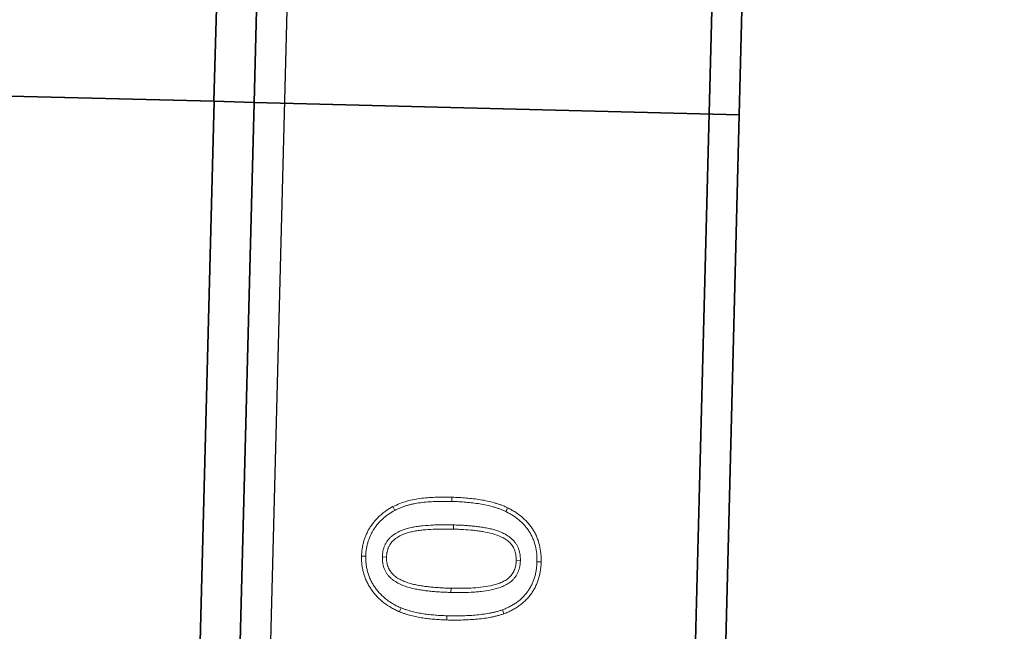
# Model space of a CAD drawing. Header units: metres. Extents: x 232680 to 233262, y 554200 to 554550.
# Tile 144 of 254: x 232760.983 to 232761.146, y 554474.557 to 554474.658. Entities that reach past the tile are written whole.
import ezdxf

# ---------------------------------------------------------------- set-up
doc = ezdxf.new("R2010")
doc.units = ezdxf.units.M
for name, color, linetype, lineweight in [('ACO constructie 035', 7, 'Continuous', 35), ('ACO tekst', 251, 'Continuous', 9), ('N-WE-VH-VERHARDING_ASFALT_TUSSENLAAG_1-GD', 7, 'Continuous', 25), ('N-WE-VH-VERHARDING_ASFALT_TUSSENLAAG_2-GD', 7, 'Continuous', 25)]:
    doc.layers.add(name, color=color, linetype=linetype, lineweight=lineweight)

# ---------------------------------------------------------------- blocks, each defined once
blk = doc.blocks.new('KT 500-640 (doorsnede)')
at = {"layer": 'ACO constructie 035'}
for p, q in [((1, 0), (0, 0)), ((0, 0), (0, -0.08)), ((1, 0), (1, -0.08)), ((1, -0.08), (0, -0.08)), ((0, -0.08), (0, -0.08661)), ((1, -0.08), (0, -0.08)), ((1, -0.08), (1, -0.08661)), ((1, -0.08661), (0, -0.08661)), ((0, -0.08661), (0, -0.465)), ((1, -0.08661), (0, -0.08661)), ((1, -0.08661), (1, -0.465))]:
    blk.add_line(p, q, dxfattribs=at)
at = {"layer": 'ACO tekst'}
for p, q in [((0.92557, -0.03418), (0.92557, -0.03488)), ((0.93119, -0.04533), (0.9305, -0.04533)), ((0.91619, -0.04605), (0.9155, -0.04605)), ((0.92006, -0.04548), (0.92075, -0.04549)), ((0.93506, -0.04572), (0.93575, -0.04572)), ((0.92561, -0.05694), (0.92561, -0.05625))]:
    blk.add_line(p, q, dxfattribs=at)
at = {"layer": 'ACO tekst', "flags": 128}
for points in [[(0.92548, -0.03144), (0.92548, -0.03124), (0.92548, -0.03103), (0.92548, -0.03075)], [(0.91741, -0.03693), (0.91708, -0.0368), (0.91676, -0.03667)], [(0.93361, -0.03679), (0.93393, -0.03664), (0.93424, -0.0365)], [(0.91729, -0.05364), (0.91697, -0.05376), (0.91664, -0.05389)], [(0.93335, -0.05507), (0.93365, -0.05524), (0.93395, -0.05541)], [(0.92568, -0.05968), (0.92568, -0.05989), (0.92568, -0.0601), (0.92568, -0.06037)]]:
    blk.add_lwpolyline(points, dxfattribs=at)
at = {"layer": 'ACO tekst'}
for points, knots in [([(0.91676, -0.03667), (0.91685, -0.03646), (0.91694, -0.03624), (0.91709, -0.03592), (0.91714, -0.03582), (0.91725, -0.03561), (0.91731, -0.0355), (0.91748, -0.0352), (0.9176, -0.03499), (0.91785, -0.0346), (0.91798, -0.03441), (0.91827, -0.03403), (0.91841, -0.03385), (0.91872, -0.0335), (0.91889, -0.03333), (0.91923, -0.033), (0.9194, -0.03284), (0.91977, -0.03255), (0.91995, -0.03241), (0.92034, -0.03214), (0.92054, -0.03202), (0.92085, -0.03185), (0.92095, -0.03179), (0.92116, -0.03168), (0.92127, -0.03163), (0.92148, -0.03154), (0.92159, -0.03149), (0.92181, -0.0314), (0.92191, -0.03135), (0.92214, -0.03128), (0.92225, -0.03124), (0.92247, -0.03117), (0.92258, -0.03114), (0.92281, -0.03107), (0.92292, -0.03104), (0.92315, -0.03099), (0.92327, -0.03096), (0.9235, -0.03092), (0.92361, -0.0309), (0.92385, -0.03086), (0.92396, -0.03085), (0.9242, -0.03082), (0.92431, -0.03081), (0.92455, -0.03078), (0.92466, -0.03078), (0.92501, -0.03076), (0.92525, -0.03075), (0.92548, -0.03075)], [0, 0, 0, 0, 0.0625, 0.0625, 0.09375, 0.09375, 0.125, 0.125, 0.1875, 0.1875, 0.25, 0.25, 0.3125, 0.3125, 0.375, 0.375, 0.4375, 0.4375, 0.5, 0.5, 0.5625, 0.5625, 0.59375, 0.59375, 0.625, 0.625, 0.65625, 0.65625, 0.6875, 0.6875, 0.71875, 0.71875, 0.75, 0.75, 0.78125, 0.78125, 0.8125, 0.8125, 0.84375, 0.84375, 0.875, 0.875, 0.90625, 0.90625, 0.9375, 0.9375, 1, 1, 1, 1]), ([(0.92548, -0.03075), (0.92572, -0.03076), (0.92595, -0.03076), (0.92641, -0.03078), (0.92664, -0.0308), (0.92733, -0.03089), (0.92779, -0.03098), (0.92846, -0.03116), (0.92868, -0.03123), (0.92912, -0.03138), (0.92934, -0.03147), (0.92976, -0.03166), (0.92997, -0.03176), (0.93038, -0.03199), (0.93057, -0.03211), (0.93096, -0.03237), (0.93115, -0.0325), (0.93151, -0.03279), (0.93168, -0.03295), (0.93203, -0.03326), (0.93219, -0.03343), (0.9325, -0.03377), (0.93265, -0.03395), (0.93309, -0.03449), (0.93335, -0.03487), (0.93371, -0.03547), (0.93382, -0.03567), (0.93404, -0.03608), (0.93414, -0.03629), (0.93424, -0.0365)], [0, 0, 0, 0, 0.0625, 0.0625, 0.125, 0.125, 0.25, 0.25, 0.3125, 0.3125, 0.375, 0.375, 0.4375, 0.4375, 0.5, 0.5, 0.5625, 0.5625, 0.625, 0.625, 0.6875, 0.6875, 0.75, 0.75, 0.875, 0.875, 0.9375, 0.9375, 1, 1, 1, 1]), ([(0.91741, -0.03693), (0.91749, -0.03672), (0.91758, -0.03651), (0.91772, -0.03622), (0.91777, -0.03612), (0.91786, -0.03593), (0.91792, -0.03583), (0.91807, -0.03554), (0.91819, -0.03535), (0.91842, -0.03499), (0.91855, -0.03481), (0.91881, -0.03446), (0.91895, -0.03429), (0.91923, -0.03397), (0.91938, -0.03381), (0.91969, -0.03351), (0.91985, -0.03337), (0.92019, -0.0331), (0.92036, -0.03297), (0.92072, -0.03272), (0.9209, -0.03261), (0.92118, -0.03246), (0.92127, -0.03241), (0.92147, -0.03231), (0.92157, -0.03226), (0.92177, -0.03217), (0.92187, -0.03212), (0.92206, -0.03204), (0.92216, -0.032), (0.92236, -0.03193), (0.92246, -0.0319), (0.92267, -0.03183), (0.92278, -0.0318), (0.92299, -0.03174), (0.9231, -0.03172), (0.92331, -0.03166), (0.92341, -0.03164), (0.92362, -0.0316), (0.92373, -0.03158), (0.92394, -0.03155), (0.92405, -0.03153), (0.92427, -0.03151), (0.92438, -0.0315), (0.9246, -0.03148), (0.92471, -0.03147), (0.92503, -0.03145), (0.92525, -0.03145), (0.92548, -0.03144)], [0.0017925, 0.0017925, 0.0017925, 0.0017925, 0.0625, 0.0625, 0.09375, 0.09375, 0.125, 0.125, 0.1875, 0.1875, 0.25, 0.25, 0.3125, 0.3125, 0.375, 0.375, 0.4375, 0.4375, 0.5, 0.5, 0.5625, 0.5625, 0.59375, 0.59375, 0.625, 0.625, 0.65625, 0.65625, 0.6875, 0.6875, 0.71875, 0.71875, 0.75, 0.75, 0.78125, 0.78125, 0.8125, 0.8125, 0.84375, 0.84375, 0.875, 0.875, 0.90625, 0.90625, 0.9375, 0.9375, 0.998768, 0.998768, 0.998768, 0.998768]), ([(0.92548, -0.03144), (0.92571, -0.03145), (0.92593, -0.03145), (0.92637, -0.03148), (0.92658, -0.03149), (0.92722, -0.03157), (0.92764, -0.03165), (0.92826, -0.03182), (0.92847, -0.03189), (0.92887, -0.03203), (0.92907, -0.03211), (0.92946, -0.03228), (0.92965, -0.03238), (0.93003, -0.03259), (0.93021, -0.03269), (0.93055, -0.03293), (0.93073, -0.03306), (0.93106, -0.03333), (0.93123, -0.03347), (0.93154, -0.03376), (0.93169, -0.03391), (0.93198, -0.03422), (0.93212, -0.03439), (0.93253, -0.0349), (0.93278, -0.03525), (0.93311, -0.03581), (0.93321, -0.036), (0.93342, -0.03639), (0.93351, -0.03659), (0.93361, -0.03679)], [0.001247, 0.001247, 0.001247, 0.001247, 0.0625, 0.0625, 0.125, 0.125, 0.25, 0.25, 0.3125, 0.3125, 0.375, 0.375, 0.4375, 0.4375, 0.5, 0.5, 0.5625, 0.5625, 0.625, 0.625, 0.6875, 0.6875, 0.75, 0.75, 0.875, 0.875, 0.9375, 0.9375, 0.9983919, 0.9983919, 0.9983919, 0.9983919]), ([(0.92557, -0.03418), (0.92556, -0.03418), (0.92556, -0.03418), (0.92555, -0.03418), (0.92541, -0.03419), (0.92527, -0.03419), (0.92504, -0.03421), (0.92496, -0.03421), (0.9248, -0.03423), (0.92472, -0.03424), (0.92449, -0.03428), (0.92433, -0.03432), (0.92411, -0.03438), (0.92403, -0.0344), (0.92388, -0.03445), (0.92381, -0.03448), (0.92358, -0.03456), (0.92342, -0.03463), (0.92313, -0.03479), (0.92299, -0.03488), (0.92273, -0.03506), (0.9226, -0.03516), (0.92236, -0.03538), (0.92224, -0.03549), (0.92192, -0.03586), (0.92174, -0.03611), (0.92142, -0.03664), (0.92129, -0.03692), (0.92111, -0.03734), (0.92106, -0.03747), (0.92096, -0.03775), (0.92092, -0.03789), (0.92079, -0.0383), (0.92072, -0.03858), (0.92052, -0.03941), (0.92042, -0.03997), (0.92031, -0.0408), (0.92028, -0.04107), (0.92022, -0.04163), (0.92019, -0.0419), (0.92013, -0.04273), (0.9201, -0.04329), (0.92007, -0.04439), (0.92006, -0.04494), (0.92006, -0.04548), (0.92006, -0.04548), (0.92006, -0.04548), (0.92006, -0.04548)], [-0.001434, -0.001434, -0.001434, -0.001434, 0, 0, 0, 0.03125, 0.03125, 0.046875, 0.046875, 0.0625, 0.0625, 0.09375, 0.09375, 0.109375, 0.109375, 0.125, 0.125, 0.15625, 0.15625, 0.1875, 0.1875, 0.21875, 0.21875, 0.25, 0.25, 0.3125, 0.3125, 0.375, 0.375, 0.40625, 0.40625, 0.4375, 0.4375, 0.5, 0.5, 0.625, 0.625, 0.6875, 0.6875, 0.75, 0.75, 0.875, 0.875, 1, 1, 1, 1.000275, 1.000275, 1.000275, 1.000275]), ([(0.92557, -0.03488), (0.9253, -0.03488), (0.92503, -0.03489), (0.92463, -0.03496), (0.9245, -0.03499), (0.92424, -0.03506), (0.92411, -0.0351), (0.92372, -0.03525), (0.92348, -0.03538), (0.92304, -0.03569), (0.92283, -0.03588), (0.92247, -0.03628), (0.92231, -0.03651), (0.92203, -0.03698), (0.92191, -0.03722), (0.9217, -0.03772), (0.92162, -0.03798), (0.92146, -0.03849), (0.92139, -0.03876), (0.9212, -0.03955), (0.92111, -0.04008), (0.92096, -0.04116), (0.9209, -0.04169), (0.92082, -0.04278), (0.92079, -0.04332), (0.92076, -0.0444), (0.92075, -0.04494), (0.92075, -0.04549)], [0, 0, 0, 0, 0.0625, 0.0625, 0.09375, 0.09375, 0.125, 0.125, 0.1875, 0.1875, 0.25, 0.25, 0.3125, 0.3125, 0.375, 0.375, 0.4375, 0.4375, 0.5, 0.5, 0.625, 0.625, 0.75, 0.75, 0.875, 0.875, 1, 1, 1, 1]), ([(0.93119, -0.04533), (0.93119, -0.04506), (0.93119, -0.04478), (0.93118, -0.04423), (0.93118, -0.04396), (0.93116, -0.04341), (0.93114, -0.04314), (0.93112, -0.04259), (0.9311, -0.04232), (0.93107, -0.0419), (0.93106, -0.04176), (0.93103, -0.04149), (0.93102, -0.04135), (0.93099, -0.04108), (0.93098, -0.04094), (0.93094, -0.04066), (0.93092, -0.04052), (0.93086, -0.04011), (0.93082, -0.03983), (0.93072, -0.03928), (0.93066, -0.039), (0.93052, -0.03845), (0.93044, -0.03817), (0.93025, -0.03761), (0.93014, -0.03734), (0.92989, -0.0368), (0.92975, -0.03653), (0.92942, -0.03602), (0.92923, -0.03577), (0.92896, -0.03548), (0.9289, -0.03542), (0.92878, -0.03531), (0.92872, -0.03526), (0.92853, -0.0351), (0.9284, -0.035), (0.92813, -0.03482), (0.92799, -0.03474), (0.9277, -0.0346), (0.92755, -0.03453), (0.92732, -0.03445), (0.92725, -0.03443), (0.9271, -0.03438), (0.92703, -0.03436), (0.92687, -0.03432), (0.9268, -0.0343), (0.92664, -0.03427), (0.92656, -0.03426), (0.92641, -0.03423), (0.92633, -0.03422), (0.92617, -0.03421), (0.92609, -0.0342), (0.92587, -0.03419), (0.92572, -0.03419), (0.92559, -0.03418), (0.92558, -0.03418), (0.92557, -0.03418), (0.92557, -0.03418)], [0, 0, 0, 0, 0.0625, 0.0625, 0.125, 0.125, 0.1875, 0.1875, 0.25, 0.25, 0.28125, 0.28125, 0.3125, 0.3125, 0.34375, 0.34375, 0.375, 0.375, 0.4375, 0.4375, 0.5, 0.5, 0.5625, 0.5625, 0.625, 0.625, 0.6875, 0.6875, 0.75, 0.75, 0.765625, 0.765625, 0.78125, 0.78125, 0.8125, 0.8125, 0.84375, 0.84375, 0.875, 0.875, 0.890625, 0.890625, 0.90625, 0.90625, 0.921875, 0.921875, 0.9375, 0.9375, 0.953125, 0.953125, 0.96875, 0.96875, 1, 1, 1, 1.001444, 1.001444, 1.001444, 1.001444]), ([(0.9305, -0.04533), (0.9305, -0.04506), (0.9305, -0.04479), (0.93049, -0.04425), (0.93048, -0.04398), (0.93045, -0.04317), (0.93043, -0.04263), (0.93037, -0.04182), (0.93034, -0.04156), (0.93029, -0.04102), (0.93026, -0.04075), (0.93014, -0.03995), (0.93005, -0.03942), (0.92979, -0.03837), (0.92962, -0.03786), (0.92928, -0.03713), (0.92915, -0.03689), (0.92886, -0.03643), (0.9287, -0.03622), (0.92842, -0.03592), (0.92832, -0.03583), (0.92811, -0.03565), (0.92801, -0.03557), (0.92778, -0.03542), (0.92767, -0.03536), (0.92742, -0.03523), (0.9273, -0.03518), (0.92692, -0.03504), (0.92665, -0.03497), (0.92612, -0.03489), (0.92584, -0.03488), (0.92557, -0.03488)], [0, 0, 0, 0, 0.0625, 0.0625, 0.125, 0.125, 0.25, 0.25, 0.3125, 0.3125, 0.375, 0.375, 0.5, 0.5, 0.625, 0.625, 0.6875, 0.6875, 0.75, 0.75, 0.78125, 0.78125, 0.8125, 0.8125, 0.84375, 0.84375, 0.875, 0.875, 0.9375, 0.9375, 1, 1, 1, 1]), ([(0.9155, -0.04605), (0.9155, -0.04566), (0.9155, -0.04526), (0.91552, -0.04467), (0.91552, -0.04447), (0.91553, -0.04407), (0.91554, -0.04388), (0.91557, -0.04328), (0.9156, -0.04289), (0.91566, -0.0421), (0.91569, -0.0417), (0.91578, -0.04091), (0.91583, -0.04052), (0.91595, -0.03974), (0.91602, -0.03935), (0.91615, -0.03876), (0.91619, -0.03857), (0.91628, -0.03818), (0.91633, -0.03799), (0.91644, -0.03761), (0.9165, -0.03742), (0.91663, -0.03705), (0.91669, -0.03686), (0.91676, -0.03667)], [0, 0, 0, 0, 0.125, 0.125, 0.1875, 0.1875, 0.25, 0.25, 0.375, 0.375, 0.5, 0.5, 0.625, 0.625, 0.75, 0.75, 0.8125, 0.8125, 0.875, 0.875, 0.9375, 0.9375, 1, 1, 1, 1]), ([(0.91619, -0.04605), (0.91619, -0.04566), (0.9162, -0.04527), (0.91621, -0.04468), (0.91621, -0.04449), (0.91623, -0.0441), (0.91624, -0.04391), (0.91626, -0.04332), (0.91629, -0.04293), (0.91635, -0.04215), (0.91638, -0.04177), (0.91647, -0.041), (0.91652, -0.04061), (0.91664, -0.03985), (0.9167, -0.03948), (0.91682, -0.03891), (0.91686, -0.03872), (0.91695, -0.03835), (0.917, -0.03817), (0.9171, -0.03781), (0.91716, -0.03764), (0.91728, -0.03728), (0.91734, -0.03711), (0.91741, -0.03693)], [0.0004886, 0.0004886, 0.0004886, 0.0004886, 0.125, 0.125, 0.1875, 0.1875, 0.25, 0.25, 0.375, 0.375, 0.5, 0.5, 0.625, 0.625, 0.75, 0.75, 0.8125, 0.8125, 0.875, 0.875, 0.9375, 0.9375, 0.9978765, 0.9978765, 0.9978765, 0.9978765]), ([(0.93361, -0.03679), (0.93369, -0.03696), (0.93376, -0.03713), (0.9339, -0.03747), (0.93397, -0.03764), (0.93408, -0.03799), (0.93414, -0.03817), (0.93425, -0.03853), (0.9343, -0.03871), (0.93444, -0.03926), (0.93453, -0.03962), (0.93467, -0.04037), (0.93473, -0.04074), (0.93483, -0.0415), (0.93487, -0.04188), (0.93494, -0.04264), (0.93497, -0.04303), (0.93502, -0.04379), (0.93503, -0.04418), (0.93505, -0.04494), (0.93505, -0.04533), (0.93506, -0.04572)], [0.001902, 0.001902, 0.001902, 0.001902, 0.0625, 0.0625, 0.125, 0.125, 0.1875, 0.1875, 0.25, 0.25, 0.375, 0.375, 0.5, 0.5, 0.625, 0.625, 0.75, 0.75, 0.875, 0.875, 0.9993674, 0.9993674, 0.9993674, 0.9993674]), ([(0.93424, -0.0365), (0.93432, -0.03668), (0.9344, -0.03686), (0.93455, -0.03722), (0.93462, -0.0374), (0.93474, -0.03778), (0.9348, -0.03796), (0.93491, -0.03834), (0.93497, -0.03853), (0.93512, -0.0391), (0.9352, -0.03948), (0.93535, -0.04025), (0.93541, -0.04064), (0.93552, -0.04142), (0.93556, -0.04181), (0.93563, -0.04259), (0.93566, -0.04298), (0.93571, -0.04376), (0.93572, -0.04415), (0.93574, -0.04494), (0.93575, -0.04533), (0.93575, -0.04572)], [0, 0, 0, 0, 0.0625, 0.0625, 0.125, 0.125, 0.1875, 0.1875, 0.25, 0.25, 0.375, 0.375, 0.5, 0.5, 0.625, 0.625, 0.75, 0.75, 0.875, 0.875, 1, 1, 1, 1]), ([(0.92561, -0.05694), (0.92562, -0.05694), (0.92562, -0.05694), (0.92563, -0.05694), (0.92577, -0.05694), (0.92592, -0.05694), (0.92616, -0.05692), (0.92624, -0.05691), (0.9264, -0.05689), (0.92648, -0.05688), (0.92673, -0.05684), (0.92689, -0.0568), (0.92712, -0.05674), (0.92719, -0.05671), (0.92735, -0.05666), (0.92742, -0.05664), (0.92758, -0.05657), (0.92766, -0.05654), (0.92781, -0.05647), (0.92789, -0.05643), (0.92811, -0.0563), (0.92825, -0.05621), (0.92852, -0.05602), (0.92865, -0.05591), (0.92889, -0.05568), (0.92901, -0.05556), (0.92932, -0.05519), (0.9295, -0.05493), (0.92982, -0.05439), (0.92996, -0.05412), (0.9302, -0.05356), (0.93031, -0.05327), (0.93049, -0.0527), (0.93057, -0.05241), (0.9307, -0.05184), (0.93075, -0.05155), (0.93085, -0.05098), (0.93089, -0.0507), (0.93099, -0.04985), (0.93105, -0.04928), (0.93111, -0.04843), (0.93113, -0.04814), (0.93114, -0.04772), (0.93115, -0.04758), (0.93116, -0.0473), (0.93116, -0.04716), (0.93117, -0.04688), (0.93118, -0.04674), (0.93118, -0.04646), (0.93119, -0.04631), (0.93119, -0.04589), (0.93119, -0.04561), (0.93119, -0.04533), (0.93119, -0.04533), (0.93119, -0.04533), (0.93119, -0.04533)], [-0.000931, -0.000931, -0.000931, -0.000931, 0, 0, 0, 0.03125, 0.03125, 0.046875, 0.046875, 0.0625, 0.0625, 0.09375, 0.09375, 0.109375, 0.109375, 0.125, 0.125, 0.140625, 0.140625, 0.15625, 0.15625, 0.1875, 0.1875, 0.21875, 0.21875, 0.25, 0.25, 0.3125, 0.3125, 0.375, 0.375, 0.4375, 0.4375, 0.5, 0.5, 0.5625, 0.5625, 0.625, 0.625, 0.75, 0.75, 0.8125, 0.8125, 0.84375, 0.84375, 0.875, 0.875, 0.90625, 0.90625, 0.9375, 0.9375, 1, 1, 1, 1.000152, 1.000152, 1.000152, 1.000152]), ([(0.92561, -0.05625), (0.92575, -0.05625), (0.92589, -0.05624), (0.9261, -0.05623), (0.92617, -0.05622), (0.92631, -0.05621), (0.92638, -0.0562), (0.92658, -0.05616), (0.92672, -0.05613), (0.92692, -0.05607), (0.92699, -0.05605), (0.92712, -0.05601), (0.92718, -0.05599), (0.92731, -0.05594), (0.92738, -0.05591), (0.9275, -0.05585), (0.92756, -0.05582), (0.92775, -0.05571), (0.92786, -0.05564), (0.92809, -0.05547), (0.9282, -0.05538), (0.9284, -0.05519), (0.92849, -0.05509), (0.92877, -0.05478), (0.92893, -0.05455), (0.92921, -0.05407), (0.92933, -0.05382), (0.92956, -0.05331), (0.92965, -0.05304), (0.92982, -0.05251), (0.92989, -0.05224), (0.93002, -0.0517), (0.93007, -0.05143), (0.93016, -0.05088), (0.9302, -0.0506), (0.93031, -0.04977), (0.93036, -0.04922), (0.93042, -0.04839), (0.93044, -0.04811), (0.93045, -0.04769), (0.93046, -0.04755), (0.93047, -0.04728), (0.93047, -0.04714), (0.93048, -0.04686), (0.93048, -0.04672), (0.93049, -0.04644), (0.93049, -0.0463), (0.9305, -0.04588), (0.9305, -0.04561), (0.9305, -0.04533)], [0, 0, 0, 0, 0.03125, 0.03125, 0.046875, 0.046875, 0.0625, 0.0625, 0.09375, 0.09375, 0.109375, 0.109375, 0.125, 0.125, 0.140625, 0.140625, 0.15625, 0.15625, 0.1875, 0.1875, 0.21875, 0.21875, 0.25, 0.25, 0.3125, 0.3125, 0.375, 0.375, 0.4375, 0.4375, 0.5, 0.5, 0.5625, 0.5625, 0.625, 0.625, 0.75, 0.75, 0.8125, 0.8125, 0.84375, 0.84375, 0.875, 0.875, 0.90625, 0.90625, 0.9375, 0.9375, 1, 1, 1, 1]), ([(0.91664, -0.05389), (0.91659, -0.05373), (0.91653, -0.05358), (0.91646, -0.05334), (0.91643, -0.05326), (0.91638, -0.0531), (0.91636, -0.05302), (0.91629, -0.05278), (0.91624, -0.05262), (0.91616, -0.0523), (0.91612, -0.05214), (0.91605, -0.05182), (0.91601, -0.05166), (0.91595, -0.05133), (0.91592, -0.05117), (0.91586, -0.05084), (0.91583, -0.05068), (0.91578, -0.05035), (0.91576, -0.05019), (0.91572, -0.04986), (0.91569, -0.04969), (0.91566, -0.04936), (0.91564, -0.0492), (0.91561, -0.04887), (0.9156, -0.0487), (0.91558, -0.04837), (0.91557, -0.04821), (0.91555, -0.04788), (0.91554, -0.04771), (0.91552, -0.04738), (0.91552, -0.04721), (0.91551, -0.04672), (0.9155, -0.04639), (0.9155, -0.04605)], [0, 0, 0, 0, 0.0625, 0.0625, 0.09375, 0.09375, 0.125, 0.125, 0.1875, 0.1875, 0.25, 0.25, 0.3125, 0.3125, 0.375, 0.375, 0.4375, 0.4375, 0.5, 0.5, 0.5625, 0.5625, 0.625, 0.625, 0.6875, 0.6875, 0.75, 0.75, 0.8125, 0.8125, 0.875, 0.875, 1, 1, 1, 1]), ([(0.91729, -0.05364), (0.91724, -0.05349), (0.91719, -0.05334), (0.91711, -0.05312), (0.91709, -0.05305), (0.91704, -0.0529), (0.91702, -0.05282), (0.91696, -0.0526), (0.91691, -0.05245), (0.91684, -0.05214), (0.9168, -0.05198), (0.91672, -0.05167), (0.91669, -0.05151), (0.91663, -0.0512), (0.9166, -0.05104), (0.91654, -0.05073), (0.91652, -0.05057), (0.91647, -0.05025), (0.91644, -0.05009), (0.9164, -0.04977), (0.91638, -0.04961), (0.91635, -0.04929), (0.91633, -0.04913), (0.9163, -0.04881), (0.91629, -0.04865), (0.91627, -0.04833), (0.91626, -0.04816), (0.91624, -0.04784), (0.91623, -0.04768), (0.91622, -0.04735), (0.91621, -0.04719), (0.9162, -0.04671), (0.9162, -0.04638), (0.91619, -0.04605)], [0.0028687, 0.0028687, 0.0028687, 0.0028687, 0.0625, 0.0625, 0.09375, 0.09375, 0.125, 0.125, 0.1875, 0.1875, 0.25, 0.25, 0.3125, 0.3125, 0.375, 0.375, 0.4375, 0.4375, 0.5, 0.5, 0.5625, 0.5625, 0.625, 0.625, 0.6875, 0.6875, 0.75, 0.75, 0.8125, 0.8125, 0.875, 0.875, 0.9994159, 0.9994159, 0.9994159, 0.9994159]), ([(0.92006, -0.04548), (0.92006, -0.04549), (0.92006, -0.04549), (0.92006, -0.04549), (0.92006, -0.04576), (0.92006, -0.04604), (0.92007, -0.0466), (0.92007, -0.04688), (0.92009, -0.04743), (0.9201, -0.04771), (0.92013, -0.04827), (0.92015, -0.04855), (0.92018, -0.04897), (0.92019, -0.04911), (0.92021, -0.04939), (0.92023, -0.04953), (0.92025, -0.0498), (0.92027, -0.04994), (0.9203, -0.05023), (0.92032, -0.05037), (0.92036, -0.05065), (0.92038, -0.05079), (0.92042, -0.05107), (0.92044, -0.05121), (0.92052, -0.05163), (0.92057, -0.05191), (0.92071, -0.05248), (0.92078, -0.05276), (0.92096, -0.05332), (0.92107, -0.0536), (0.92131, -0.05416), (0.92145, -0.05443), (0.92169, -0.05482), (0.92177, -0.05495), (0.92195, -0.05521), (0.92205, -0.05534), (0.92221, -0.05552), (0.92227, -0.05558), (0.92238, -0.0557), (0.92244, -0.05575), (0.92255, -0.05586), (0.92261, -0.05591), (0.92274, -0.05602), (0.9228, -0.05607), (0.92294, -0.05617), (0.92301, -0.05622), (0.92316, -0.05631), (0.92323, -0.05635), (0.92344, -0.05647), (0.92359, -0.05654), (0.9239, -0.05667), (0.92405, -0.05672), (0.92429, -0.05678), (0.92436, -0.0568), (0.92452, -0.05684), (0.92459, -0.05685), (0.92475, -0.05688), (0.92483, -0.05689), (0.92499, -0.05691), (0.92507, -0.05692), (0.92531, -0.05694), (0.92546, -0.05694), (0.9256, -0.05694), (0.92561, -0.05694), (0.92561, -0.05694), (0.92561, -0.05694)], [-0.000272, -0.000272, -0.000272, -0.000272, 0, 0, 0, 0.0625, 0.0625, 0.125, 0.125, 0.1875, 0.1875, 0.25, 0.25, 0.28125, 0.28125, 0.3125, 0.3125, 0.34375, 0.34375, 0.375, 0.375, 0.40625, 0.40625, 0.4375, 0.4375, 0.5, 0.5, 0.5625, 0.5625, 0.625, 0.625, 0.6875, 0.6875, 0.71875, 0.71875, 0.75, 0.75, 0.765625, 0.765625, 0.78125, 0.78125, 0.796875, 0.796875, 0.8125, 0.8125, 0.828125, 0.828125, 0.84375, 0.84375, 0.875, 0.875, 0.90625, 0.90625, 0.921875, 0.921875, 0.9375, 0.9375, 0.953125, 0.953125, 0.96875, 0.96875, 1, 1, 1, 1.000944, 1.000944, 1.000944, 1.000944]), ([(0.92075, -0.04549), (0.92075, -0.04576), (0.92075, -0.04604), (0.92076, -0.04658), (0.92077, -0.04686), (0.92079, -0.04741), (0.9208, -0.04768), (0.92082, -0.04823), (0.92084, -0.0485), (0.92087, -0.04891), (0.92088, -0.04905), (0.9209, -0.04932), (0.92092, -0.04946), (0.92094, -0.04973), (0.92096, -0.04987), (0.92099, -0.05014), (0.92101, -0.05028), (0.92104, -0.05055), (0.92106, -0.05069), (0.92111, -0.05096), (0.92113, -0.05109), (0.9212, -0.0515), (0.92125, -0.05177), (0.92138, -0.0523), (0.92145, -0.05257), (0.92162, -0.05309), (0.92171, -0.05335), (0.92193, -0.05385), (0.92206, -0.0541), (0.92227, -0.05445), (0.92235, -0.05457), (0.92251, -0.05479), (0.92259, -0.0549), (0.92272, -0.05506), (0.92277, -0.05511), (0.92287, -0.0552), (0.92292, -0.05525), (0.92302, -0.05535), (0.92307, -0.05539), (0.92317, -0.05548), (0.92323, -0.05552), (0.92334, -0.0556), (0.92339, -0.05564), (0.92351, -0.05572), (0.92357, -0.05575), (0.92375, -0.05585), (0.92387, -0.05591), (0.92413, -0.05601), (0.92426, -0.05606), (0.92446, -0.05611), (0.92452, -0.05613), (0.92466, -0.05616), (0.92473, -0.05617), (0.92486, -0.05619), (0.92493, -0.05621), (0.92507, -0.05622), (0.92513, -0.05623), (0.92534, -0.05625), (0.92548, -0.05625), (0.92561, -0.05625)], [0, 0, 0, 0, 0.0625, 0.0625, 0.125, 0.125, 0.1875, 0.1875, 0.25, 0.25, 0.28125, 0.28125, 0.3125, 0.3125, 0.34375, 0.34375, 0.375, 0.375, 0.40625, 0.40625, 0.4375, 0.4375, 0.5, 0.5, 0.5625, 0.5625, 0.625, 0.625, 0.6875, 0.6875, 0.71875, 0.71875, 0.75, 0.75, 0.765625, 0.765625, 0.78125, 0.78125, 0.796875, 0.796875, 0.8125, 0.8125, 0.828125, 0.828125, 0.84375, 0.84375, 0.875, 0.875, 0.90625, 0.90625, 0.921875, 0.921875, 0.9375, 0.9375, 0.953125, 0.953125, 0.96875, 0.96875, 1, 1, 1, 1]), ([(0.93506, -0.04572), (0.93505, -0.04613), (0.93505, -0.04654), (0.93503, -0.04736), (0.93502, -0.04777), (0.93497, -0.04858), (0.93494, -0.04898), (0.93487, -0.04979), (0.93482, -0.05019), (0.9347, -0.05099), (0.93464, -0.05139), (0.93452, -0.05197), (0.93447, -0.05216), (0.93437, -0.05254), (0.93432, -0.05272), (0.9342, -0.0531), (0.93414, -0.05329), (0.934, -0.05366), (0.93393, -0.05384), (0.93382, -0.05411), (0.93378, -0.0542), (0.9337, -0.05437), (0.93365, -0.05446), (0.93353, -0.05472), (0.93344, -0.0549), (0.93335, -0.05507)], [0.0005976, 0.0005976, 0.0005976, 0.0005976, 0.125, 0.125, 0.25, 0.25, 0.375, 0.375, 0.5, 0.5, 0.625, 0.625, 0.6875, 0.6875, 0.75, 0.75, 0.8125, 0.8125, 0.875, 0.875, 0.90625, 0.90625, 0.9375, 0.9375, 0.9973567, 0.9973567, 0.9973567, 0.9973567]), ([(0.93575, -0.04572), (0.93574, -0.04655), (0.93573, -0.04738), (0.93564, -0.04904), (0.93556, -0.04987), (0.93539, -0.05111), (0.93532, -0.05152), (0.93515, -0.05233), (0.93504, -0.05273), (0.93479, -0.05352), (0.93465, -0.05391), (0.93433, -0.05467), (0.93414, -0.05504), (0.93395, -0.05541)], [0, 0, 0, 0, 0.25, 0.25, 0.5, 0.5, 0.625, 0.625, 0.75, 0.75, 0.875, 0.875, 1, 1, 1, 1]), ([(0.92568, -0.06037), (0.92543, -0.06037), (0.92518, -0.06036), (0.92469, -0.06033), (0.92444, -0.0603), (0.92396, -0.06023), (0.92372, -0.06019), (0.92324, -0.06007), (0.923, -0.06), (0.92253, -0.05985), (0.92229, -0.05977), (0.92184, -0.05958), (0.92161, -0.05947), (0.92118, -0.05925), (0.92097, -0.05912), (0.92055, -0.05886), (0.92035, -0.05872), (0.91975, -0.05829), (0.91937, -0.05796), (0.91868, -0.05726), (0.91836, -0.05688), (0.91778, -0.05609), (0.91751, -0.05567), (0.91715, -0.05502), (0.91704, -0.0548), (0.91684, -0.05435), (0.91674, -0.05412), (0.91664, -0.05389)], [0, 0, 0, 0, 0.0625, 0.0625, 0.125, 0.125, 0.1875, 0.1875, 0.25, 0.25, 0.3125, 0.3125, 0.375, 0.375, 0.4375, 0.4375, 0.5, 0.5, 0.625, 0.625, 0.75, 0.75, 0.875, 0.875, 0.9375, 0.9375, 1, 1, 1, 1]), ([(0.92568, -0.05968), (0.92544, -0.05968), (0.92521, -0.05967), (0.92475, -0.05964), (0.92453, -0.05962), (0.92408, -0.05955), (0.92385, -0.05951), (0.92342, -0.0594), (0.9232, -0.05934), (0.92276, -0.0592), (0.92254, -0.05912), (0.92223, -0.05899), (0.92212, -0.05894), (0.92192, -0.05885), (0.92182, -0.0588), (0.92152, -0.05864), (0.92132, -0.05853), (0.92093, -0.05828), (0.92074, -0.05815), (0.92037, -0.05788), (0.92019, -0.05774), (0.91984, -0.05744), (0.91968, -0.05728), (0.91919, -0.05679), (0.91889, -0.05644), (0.91848, -0.05588), (0.91835, -0.05569), (0.91811, -0.0553), (0.91799, -0.0551), (0.91782, -0.0548), (0.91777, -0.05469), (0.91766, -0.05449), (0.91762, -0.05438), (0.91747, -0.05407), (0.91738, -0.05386), (0.91729, -0.05364)], [0.001058, 0.001058, 0.001058, 0.001058, 0.0625, 0.0625, 0.125, 0.125, 0.1875, 0.1875, 0.25, 0.25, 0.3125, 0.3125, 0.34375, 0.34375, 0.375, 0.375, 0.4375, 0.4375, 0.5, 0.5, 0.5625, 0.5625, 0.625, 0.625, 0.75, 0.75, 0.8125, 0.8125, 0.875, 0.875, 0.90625, 0.90625, 0.9375, 0.9375, 0.9980739, 0.9980739, 0.9980739, 0.9980739]), ([(0.93335, -0.05507), (0.93313, -0.05542), (0.93292, -0.05576), (0.93259, -0.05623), (0.93247, -0.05639), (0.93222, -0.05669), (0.93209, -0.05684), (0.93169, -0.05727), (0.9314, -0.05754), (0.9308, -0.05803), (0.93047, -0.05826), (0.92997, -0.05857), (0.9298, -0.05866), (0.92946, -0.05884), (0.92929, -0.05892), (0.92892, -0.05908), (0.92874, -0.05915), (0.92837, -0.05928), (0.92819, -0.05933), (0.92782, -0.05943), (0.92763, -0.05948), (0.92724, -0.05955), (0.92705, -0.05958), (0.92665, -0.05964), (0.92646, -0.05966), (0.92609, -0.05968), (0.92589, -0.05968), (0.92568, -0.05968)], [0.0025966, 0.0025966, 0.0025966, 0.0025966, 0.125, 0.125, 0.1875, 0.1875, 0.25, 0.25, 0.375, 0.375, 0.5, 0.5, 0.5625, 0.5625, 0.625, 0.625, 0.6875, 0.6875, 0.75, 0.75, 0.8125, 0.8125, 0.875, 0.875, 0.9375, 0.9375, 0.998764, 0.998764, 0.998764, 0.998764]), ([(0.93395, -0.05541), (0.93373, -0.05577), (0.93351, -0.05613), (0.93314, -0.05665), (0.93301, -0.05682), (0.93275, -0.05714), (0.93261, -0.0573), (0.93217, -0.05776), (0.93186, -0.05805), (0.93121, -0.05859), (0.93086, -0.05883), (0.93032, -0.05916), (0.93014, -0.05927), (0.92976, -0.05946), (0.92957, -0.05955), (0.92918, -0.05972), (0.92899, -0.0598), (0.92859, -0.05994), (0.92839, -0.06), (0.92798, -0.06011), (0.92777, -0.06016), (0.92736, -0.06024), (0.92715, -0.06027), (0.92673, -0.06032), (0.92652, -0.06035), (0.9261, -0.06037), (0.92589, -0.06037), (0.92568, -0.06037)], [0, 0, 0, 0, 0.125, 0.125, 0.1875, 0.1875, 0.25, 0.25, 0.375, 0.375, 0.5, 0.5, 0.5625, 0.5625, 0.625, 0.625, 0.6875, 0.6875, 0.75, 0.75, 0.8125, 0.8125, 0.875, 0.875, 0.9375, 0.9375, 1, 1, 1, 1])]:
    blk.add_open_spline(points, degree=3, knots=knots, dxfattribs=at)

msp = doc.modelspace()

# ---------------------------------------------------------------- linework, layer by layer
at = {"layer": 'N-WE-VH-VERHARDING_ASFALT_TUSSENLAAG_1-GD', "flags": 128}
msp.add_lwpolyline([(232761.07752, 554473.88822), (232761.18809, 554478.18835), (232761.25811, 554478.18822), (232761.14754, 554473.88822)], close=True, dxfattribs=at)
at = {"layer": 'N-WE-VH-VERHARDING_ASFALT_TUSSENLAAG_2-GD', "flags": 128}
msp.add_lwpolyline([(232761.00621, 554473.83822), (232761.11935, 554478.23822), (232761.18938, 554478.23822), (232761.07623, 554473.83822)], close=True, dxfattribs=at)

# ---------------------------------------------------------------- block references
at = {"xscale": -1, "rotation": 268.5270045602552}
for p in [(232761.10188, 554474.64262), (232761.07618, 554473.64295)]:
    msp.add_blockref('KT 500-640 (doorsnede)', p, dxfattribs=at)

doc.saveas('drawing.dxf')
